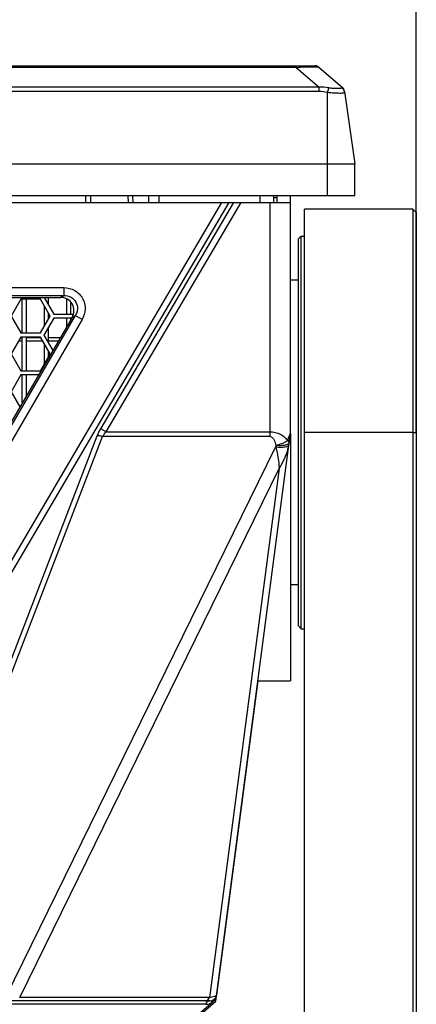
# Model space of a CAD drawing. Header units: millimetres. Extents: x 0 to 420, y 0 to 297.
# Tile 42 of 140: x 142 to 153, y 212 to 241. Entities that reach past the tile are written whole.
import ezdxf

# ---------------------------------------------------------------- set-up
doc = ezdxf.new("R2010")
doc.units = ezdxf.units.MM
doc.header["$LTSCALE"] = 23.1
doc.layers.get('0').update_dxf_attribs({"linetype": 'CONTINUOUS'})
doc.layers.add('03___PRT_ALL_CURVES', color=7, linetype='CONTINUOUS')
doc.layers.add('DIM_PILOTEES', color=7, linetype='CONTINUOUS')
doc.styles.get("Standard").update_dxf_attribs({"font": 'txt', "width": 0.7})
doc.dimstyles.new('DIMSTYLE_1', dxfattribs={"dimtxt": 2.5, "dimasz": 3.5, "dimexe": 2, "dimexo": 0, "dimtad": 1, "dimdec": 0, "dimlfac": 5, "dimdsep": 46, "dimtxsty": 'Standard', "dimblk": '_FILLED', "dimblk1": '_FILLED', "dimblk2": '_FILLED', "dimcen": 0.09, "dimazin": 2, "dimtp": 0.8, "dimtm": 0.8, "dimtfac": 1, "dimtdec": 0, "dimtofl": 0, "dimtmove": 0, "dimatfit": 3, "dimldrblk": '_FILLED', "dimfxl": 0, "dimtolj": 1, "dimarcsym": 0})

# ---------------------------------------------------------------- blocks, each defined once
blk = doc.blocks.new('_FILLED')
at = {"color": 0, "linetype": 'ByBlock'}
blk.add_solid([(0, 0), (-1, 0.1429), (-1, -0.1429)], dxfattribs=at)
blk = doc.blocks.new('*D1')
at = {"layer": 'DIM_PILOTEES', "color": 2, "linetype": 'Continuous'}
for p, q in [((64.544, 228.583), (64.544, 251.421)), ((153.284, 228.583), (153.284, 251.421)), ((64.544, 249.421), (108.914, 249.421)), ((153.284, 249.421), (108.914, 249.421))]:
    blk.add_line(p, q, dxfattribs=at)
at = {"layer": 'DIM_PILOTEES', "color": 2, "linetype": 'Continuous', "xscale": 3.5, "yscale": 3.5, "zscale": 3.5, "rotation": 180}
blk.add_blockref('_FILLED', (64.544, 249.421), dxfattribs=at)
at = {"layer": 'DIM_PILOTEES', "color": 2, "linetype": 'Continuous', "xscale": 3.5, "yscale": 3.5, "zscale": 3.5}
blk.add_blockref('_FILLED', (153.284, 249.421), dxfattribs=at)
at = {"layer": 'DIM_PILOTEES', "color": 2, "linetype": 'Continuous', "insert": (108.914, 252.546), "char_height": 2.5, "width": 8.83929, "attachment_point": 2, "line_spacing_factor": 0.9}
blk.add_mtext('{\\ftxt;\\W0.0001;\\H0.0001;\\~}{\\ftxt;\\W2.3571428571;\\H2.5; }{\\ftxt;\\W0.0001;\\H0.0001;\\~}', dxfattribs=at)

msp = doc.modelspace()

# ---------------------------------------------------------------- linework, layer by layer
at = {"color": 7, "linetype": 'Continuous'}
for p, q in [((67.5419, 239.4205), (150.2863, 239.4205)), ((149.7352, 239.3715), (137.3119, 239.3715)), ((149.7352, 239.4205), (149.7352, 239.3715)), ((149.7352, 239.3715), (150.4146, 238.7809)), ((150.4175, 239.3715), (151.0969, 238.7809)), ((150.4146, 238.6578), (136.691, 238.6578)), ((150.4146, 238.7809), (136.9075, 238.7809)), ((150.4146, 238.6578), (150.4146, 238.7809)), ((150.6641, 235.5805), (150.6641, 238.6267)), ((151.1637, 238.6578), (151.4641, 236.5205)), ((66.3641, 236.5205), (151.4641, 236.5205)), ((151.4641, 235.5805), (151.4641, 236.5205)), ((66.3641, 235.5805), (151.4641, 235.5805)), ((143.5141, 235.5805), (143.5072, 235.3805)), ((143.664, 235.5805), (143.657, 235.3805)), ((144.7642, 235.5805), (144.7712, 235.3805)), ((144.921, 235.3805), (144.9142, 235.5777)), ((145.3753, 235.5805), (145.3753, 235.3805)), ((145.6753, 235.5805), (145.6753, 235.3805)), ((148.6641, 235.5805), (148.6641, 235.3805)), ((149.0641, 235.5805), (149.0641, 235.3805)), ((149.0641, 235.5235), (149.1641, 235.5235)), ((149.0641, 235.5198), (149.1641, 235.5198)), ((149.1641, 235.5805), (149.1641, 235.3805)), ((149.5641, 228.5523), (149.5641, 235.5805)), ((68.2641, 235.3805), (149.5641, 235.3805)), ((140.7529, 223.8388), (147.5421, 235.3805)), ((140.9091, 223.7469), (147.7524, 235.3805)), ((143.9627, 228.6906), (147.898, 235.3805)), ((144.119, 228.5987), (148.1083, 235.3805)), ((148.9641, 228.458), (148.9641, 235.3805)), ((153.1802, 235.1805), (149.9841, 235.1805)), ((149.9841, 189.6898), (149.9841, 235.1805)), ((153.1803, 235.1805), (153.1803, 228.5805)), ((153.2841, 235.0766), (153.1803, 235.1805)), ((153.2841, 235.0766), (153.2841, 178.1507)), ((149.8041, 234.3005), (149.8841, 234.3805)), ((149.8041, 222.8605), (149.8041, 234.3005)), ((149.8841, 234.3805), (149.9841, 234.3805)), ((149.8841, 222.7805), (149.8841, 234.3805)), ((74.9606, 232.8605), (142.8676, 232.8605)), ((142.8676, 232.8605), (142.8676, 232.6258)), ((149.8041, 233.0805), (149.5641, 233.0805)), ((74.9606, 232.6258), (142.8676, 232.6258)), ((75.0536, 232.5724), (142.7746, 232.5724)), ((141.6037, 232.5205), (141.315, 232.0205)), ((142.181, 232.5205), (141.6037, 232.5205)), ((141.6441, 231.5205), (141.6441, 232.5205)), ((141.7641, 231.5205), (141.7641, 232.5205)), ((142.4697, 232.0205), (142.181, 232.5205)), ((142.2897, 232.5724), (142.5736, 232.0805)), ((142.3001, 232.5543), (142.3001, 232.5724)), ((142.4201, 232.3464), (142.4201, 232.5724)), ((142.7746, 232.5724), (142.8676, 232.6258)), ((142.9561, 232.0805), (142.9561, 232.5294)), ((142.3001, 231.7268), (142.3001, 232.3143)), ((143.0761, 232.0805), (143.0761, 232.4393)), ((143.1148, 231.9799), (139.9775, 226.6041)), ((143.2079, 232.0333), (140.0082, 226.5506)), ((141.315, 232.0205), (141.6037, 231.5205)), ((142.181, 231.5205), (142.4697, 232.0205)), ((142.5736, 231.9605), (142.2849, 231.4605)), ((142.4201, 231.9346), (142.4201, 232.1064)), ((142.5736, 232.0805), (143.151, 232.0805)), ((143.1035, 231.9605), (142.5736, 231.9605)), ((142.9561, 231.708), (142.9561, 231.9605)), ((143.0761, 231.9136), (143.0761, 231.9605)), ((143.1148, 231.9799), (143.2079, 232.0333)), ((143.151, 232.0805), (143.1578, 232.0924)), ((143.4106, 231.915), (143.2079, 232.0333)), ((143.4106, 231.915), (140.2109, 226.4323)), ((142.4201, 231.2264), (142.4201, 231.6946)), ((141.6037, 231.4005), (141.315, 230.9005)), ((141.6441, 231.3805), (141.5921, 231.3805)), ((141.6037, 231.5205), (142.181, 231.5205)), ((142.181, 231.4005), (141.6037, 231.4005)), ((141.6441, 230.4005), (141.6441, 231.4005)), ((141.7641, 230.4005), (141.7641, 231.4005)), ((142.1926, 231.3805), (141.7641, 231.3805)), ((142.4697, 230.9005), (142.181, 231.4005)), ((142.2849, 231.4605), (142.5469, 231.0068)), ((142.3001, 231.4343), (142.3001, 231.4868)), ((142.765, 231.3805), (142.4201, 231.3805)), ((141.6441, 231.2805), (141.5344, 231.2805)), ((142.2503, 231.2805), (141.7641, 231.2805)), ((142.3001, 230.6068), (142.3001, 231.1943)), ((142.7067, 231.2805), (142.4201, 231.2805)), ((141.315, 230.9005), (141.6037, 230.4005)), ((142.181, 230.4005), (142.4697, 230.9005)), ((142.4201, 230.8146), (142.4201, 230.9864)), ((141.6037, 230.2805), (141.315, 229.7805)), ((141.6037, 230.4005), (142.181, 230.4005)), ((142.1231, 230.2805), (141.6037, 230.2805)), ((141.6441, 229.4598), (141.6441, 230.2805)), ((141.7641, 229.6655), (141.7641, 230.2805)), ((141.315, 229.7805), (141.5717, 229.3358)), ((137.4727, 211.8886), (143.8593, 228.4796)), ((137.6455, 211.9102), (144.0156, 228.458)), ((144.119, 228.5987), (143.9627, 228.6906)), ((148.9641, 228.458), (144.0156, 228.458)), ((144.119, 228.5987), (148.9641, 228.5987)), ((147.3587, 211.7745), (149.5607, 228.5)), ((149.484, 228.3495), (149.5641, 228.5523)), ((149.5637, 228.5509), (149.5641, 228.5523)), ((149.5641, 228.5261), (149.5641, 221.2409)), ((153.1804, 228.5805), (149.9841, 228.5805)), ((153.1804, 228.5805), (153.2842, 228.5826)), ((153.1804, 228.5805), (153.1804, 196.7438)), ((141.1725, 211.9102), (149.1279, 228.1471)), ((141.5677, 211.8761), (149.2285, 227.5116)), ((149.2285, 227.5116), (147.17, 211.8761)), ((149.8041, 224.0805), (149.5641, 224.0805)), ((149.8041, 222.8605), (149.8841, 222.7805)), ((149.8841, 222.7805), (149.9841, 222.7805)), ((148.6049, 221.2405), (149.5641, 221.2405)), ((147.17, 211.8761), (141.5677, 211.8761)), ((147.007, 211.8761), (146.9831, 211.8761)), ((147.1841, 211.7805), (70.6441, 211.7805)), ((147.0616, 211.6805), (140.7409, 211.6805)), ((146.6146, 211.1805), (147.2239, 211.7149)), ((146.624, 211.1302), (147.3587, 211.7745))]:
    msp.add_line(p, q, dxfattribs=at)
at = {"color": 3, "linetype": 'Continuous'}
msp.add_line((149.5641, 228.5523), (149.5641, 228.5261), dxfattribs=at)
at = {"color": 7, "linetype": 'Continuous'}
for points in [[(149.5593, 228.54), (149.5611, 228.5447), (149.5626, 228.5485), (149.5637, 228.5509)], [(149.4794, 228.3391), (149.4805, 228.3417), (149.4817, 228.3443), (149.4828, 228.3469), (149.484, 228.3495)], [(147.17, 211.8761), (147.1468, 211.8763), (147.1236, 211.8761), (147.1007, 211.8761)]]:
    msp.add_lwpolyline(points, dxfattribs=at)
for centre, radius, start, end in [((150.2863, 239.2205), 0.2, 49, 90), ((150.9657, 238.63), 0.2, 8, 49), ((149.1641, 228.5523), 0.4, 352.5, 360), ((149.0303, 228.0366), 0.5414, 33.96393, 37.16514), ((147.8871, 228.5509), 1.6666, 343.95153, 348.15565), ((148.1239, 228.5007), 1.4245, 348.1792, 350.98075), ((149.1483, 228.3479), 0.389, 349.55986, 352.52594), ((147.1841, 211.9805), 0.2, 270, 352.5), ((147.0617, 212.0804), 0.3998, 269.99777, 273.91116), ((147.0615, 212.0815), 0.4009, 273.92621, 285.80811), ((147.0614, 212.0813), 0.4008, 285.82967, 293.92573), ((146.8008, 212.3742), 0.7834, 302.69478, 304.18697)]:
    msp.add_arc(centre, radius, start, end, dxfattribs=at)
msp.add_ellipse((142.7533, 232.1662), major_axis=(0.368, 0.2113), ratio=0.9426507, start_param=5.259528, end_param=7.3068426, dxfattribs=at)
for points, knots in [([(149.7352, 239.3715), (149.8212, 239.3771), (149.9465, 239.3842), (150.1062, 239.3898), (150.2078, 239.3914), (150.2904, 239.3903), (150.3523, 239.387), (150.3919, 239.3814), (150.4123, 239.376), (150.4175, 239.3715)], [0, 0, 0, 0, 0.3773603, 0.5493663, 0.7000092, 0.8220942, 0.91186, 0.9698202, 1, 1, 1, 1]), ([(150.6641, 238.6267), (150.6674, 238.6403), (150.6785, 238.686), (150.6901, 238.7317), (150.6992, 238.7635)], [0, 0, 0, 0, 0.2963077, 1, 1, 1, 1]), ([(151.1681, 238.6267), (151.1684, 238.6246), (151.167, 238.6192), (151.159, 238.6142), (151.1472, 238.6104), (151.1308, 238.6075), (151.1098, 238.6053), (151.0733, 238.6032), (151.0182, 238.6025), (150.9421, 238.6038), (150.8223, 238.6091), (150.7283, 238.6176), (150.6641, 238.6267)], [0, 0, 0, 0, 0.0127958, 0.0290523, 0.0528289, 0.0852281, 0.1263565, 0.1759667, 0.2987642, 0.4489237, 0.6205321, 1, 1, 1, 1]), ([(151.078, 238.7635), (151.0764, 238.7587), (151.0627, 238.751), (151.0375, 238.748), (151.0006, 238.7456), (150.9332, 238.7451), (150.8313, 238.7476), (150.7452, 238.7555), (150.6992, 238.7635)], [0, 0, 0, 0, 0.0395079, 0.1069423, 0.2037313, 0.3264343, 0.6348122, 1, 1, 1, 1]), ([(151.0969, 238.7809), (151.0955, 238.7822), (151.0917, 238.7842), (151.0857, 238.7804), (151.0816, 238.7732), (151.0792, 238.7671), (151.078, 238.7635)], [0, 0, 0, 0, 0.1847684, 0.3631801, 0.6277562, 1, 1, 1, 1]), ([(151.1681, 238.6267), (151.1642, 238.6543), (151.1437, 238.7086), (151.1019, 238.7488), (151.078, 238.7635)], [0, 0, 0, 0, 0.4977815, 1, 1, 1, 1]), ([(142.8676, 232.8605), (142.9817, 232.8605), (143.2084, 232.8029), (143.4523, 232.5565), (143.5302, 232.2253), (143.4648, 232.0079), (143.4106, 231.915)], [0, 0, 0, 0, 0.2603807, 0.505621, 0.7545372, 1, 1, 1, 1]), ([(142.8676, 232.6258), (142.9415, 232.6278), (143.0878, 232.5971), (143.2473, 232.4428), (143.2921, 232.2297), (143.2447, 232.0926), (143.2079, 232.0333)], [0, 0, 0, 0, 0.2640696, 0.5055093, 0.750833, 1, 1, 1, 1]), ([(144.0156, 228.458), (144.0006, 228.4631), (143.9502, 228.4774), (143.8955, 228.4875), (143.8593, 228.4796)], [0, 0, 0, 0, 0.2997973, 1, 1, 1, 1]), ([(148.9641, 228.5987), (149.0661, 228.5988), (149.2575, 228.5554), (149.4096, 228.4325), (149.4618, 228.3637)], [0, 0, 0, 0, 0.5413477, 1, 1, 1, 1]), ([(148.9641, 228.458), (149.0174, 228.458), (149.0978, 228.348), (149.124, 228.2512), (149.1359, 228.1984)], [0, 0, 0, 0, 0.4965451, 1, 1, 1, 1]), ([(149.1279, 228.1471), (149.144, 228.091), (149.1988, 227.8833), (149.2261, 227.6681), (149.2285, 227.5116)], [0, 0, 0, 0, 0.2715382, 1, 1, 1, 1]), ([(149.4406, 228.3106), (149.4311, 228.3045), (149.3876, 228.2788), (149.341, 228.2587), (149.3044, 228.2452)], [0, 0, 0, 0, 0.2254232, 1, 1, 1, 1]), ([(149.5182, 228.2089), (149.5058, 228.1828), (149.4283, 228.1449), (149.3545, 228.1379), (149.3072, 228.1363)], [0, 0, 0, 0, 0.3793511, 1, 1, 1, 1]), ([(149.4673, 228.2201), (149.4578, 228.2161), (149.4114, 228.2006), (149.3625, 228.1948), (149.3242, 228.1916)], [0, 0, 0, 0, 0.2122539, 1, 1, 1, 1]), ([(149.5308, 228.2771), (149.5294, 228.2717), (149.5161, 228.2453), (149.4888, 228.2292), (149.4673, 228.2201)], [0, 0, 0, 0, 0.1940624, 1, 1, 1, 1]), ([(149.4794, 228.3391), (149.486, 228.3349), (149.5056, 228.321), (149.5252, 228.3026), (149.5296, 228.2866)], [0, 0, 0, 0, 0.3213514, 1, 1, 1, 1]), ([(149.484, 228.3495), (149.4918, 228.3453), (149.5118, 228.3338), (149.536, 228.3128), (149.534, 228.2972)], [0, 0, 0, 0, 0.3596817, 1, 1, 1, 1]), ([(149.5296, 228.2866), (149.5301, 228.285), (149.5307, 228.2819), (149.5309, 228.2787), (149.5308, 228.2771)], [0, 0, 0, 0, 0.5104367, 1, 1, 1, 1]), ([(147.0494, 211.7805), (147.0615, 211.7805), (147.115, 211.7905), (147.1537, 211.8385), (147.17, 211.8761)], [0, 0, 0, 0, 0.2277266, 1, 1, 1, 1]), ([(147.3824, 211.9544), (147.3793, 211.9306), (147.29, 211.893), (147.2227, 211.8828), (147.17, 211.8761)], [0, 0, 0, 0, 0.3112629, 1, 1, 1, 1]), ([(147.1596, 211.7775), (147.1339, 211.7711), (147.1017, 211.7477), (147.0809, 211.7177), (147.0758, 211.7091)], [0, 0, 0, 0, 0.7244464, 1, 1, 1, 1]), ([(147.2259, 211.7348), (147.2254, 211.7316), (147.2246, 211.725), (147.2241, 211.7183), (147.2239, 211.7149)], [0, 0, 0, 0, 0.4899525, 1, 1, 1, 1]), ([(147.2653, 211.7977), (147.2632, 211.7968), (147.2593, 211.7948), (147.2557, 211.7922), (147.2539, 211.7908)], [0, 0, 0, 0, 0.4964464, 1, 1, 1, 1])]:
    msp.add_open_spline(points, degree=3, knots=knots, dxfattribs=at)
for points in [[(150.6992, 238.7635), (150.6056, 238.7799), (150.5094, 238.7871), (150.4146, 238.7809)], [(150.6641, 238.6267), (150.5825, 238.6459), (150.4984, 238.6578), (150.4146, 238.6578)], [(143.8593, 228.4796), (143.8875, 228.5527), (143.923, 228.6231), (143.9627, 228.6906)], [(144.0156, 228.458), (144.0447, 228.5084), (144.0805, 228.5551), (144.119, 228.5987)], [(149.1359, 228.1984), (149.1334, 228.1813), (149.1309, 228.1641), (149.1276, 228.1472)], [(149.3072, 228.1363), (149.2474, 228.1342), (149.1872, 228.1385), (149.1279, 228.1471)], [(149.3044, 228.2452), (149.2496, 228.2251), (149.1931, 228.2096), (149.1359, 228.1984)], [(149.3242, 228.1916), (149.2616, 228.1863), (149.1974, 228.1859), (149.1359, 228.1984)], [(149.4794, 228.3391), (149.4672, 228.3287), (149.4541, 228.3193), (149.4406, 228.3106)], [(149.4888, 228.0902), (149.4305, 227.8869), (149.3392, 227.6917), (149.2285, 227.5116)], [(147.0758, 211.7091), (147.0704, 211.6999), (147.0657, 211.6904), (147.0616, 211.6805)], [(147.1841, 211.7805), (147.1759, 211.7805), (147.1676, 211.7795), (147.1596, 211.7775)], [(147.2539, 211.7908), (147.2376, 211.7778), (147.2293, 211.7554), (147.2259, 211.7348)], [(147.3661, 211.8309), (147.3283, 211.7918), (147.2859, 211.7567), (147.2409, 211.7262)]]:
    msp.add_open_spline(points, degree=3, dxfattribs=at)
at = {"layer": '03___PRT_ALL_CURVES', "color": 4, "linetype": 'Continuous'}
msp.add_line((148.6049, 221.2405), (147.3824, 211.9544), dxfattribs=at)

# ---------------------------------------------------------------- dimensions: what is measured, and where the dimension line sits
at = {"layer": 'DIM_PILOTEES', "color": 2, "linetype": 'Continuous'}
dim = msp.add_linear_dim(base=(153.2841, 249.4205), p1=(64.5441, 228.583), p2=(153.2841, 228.583), text='{\\ftxt;\\W0.0001;\\H0.0001;\\~}{\\ftxt;\\W2.3571428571;\\H2.5; }{\\ftxt;\\W0.0001;\\H0.0001;\\~}', dimstyle='DIMSTYLE_1', dxfattribs=at)
dim.commit()
dim.dimension.update_dxf_attribs({"geometry": '*D1', "text_midpoint": (108.557, 249.4205), "dimtype": 160})

doc.saveas('drawing.dxf')
